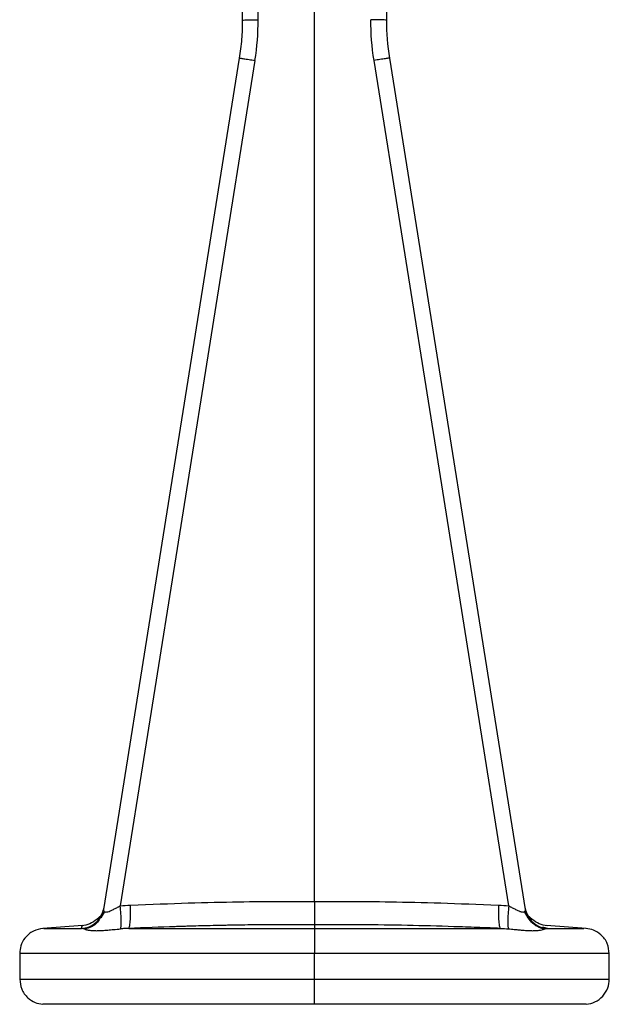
# Model space of a CAD drawing. Header units: millimetres. Extents: x 542 to 1440, y 942 to 1981.
# Tile 10 of 19: x 582 to 607, y 1348 to 1389. Entities that reach past the tile are written whole.
import ezdxf

# ---------------------------------------------------------------- set-up
doc = ezdxf.new("R2010")
doc.units = ezdxf.units.MM
doc.header["$LTSCALE"] = 10

msp = doc.modelspace()

# ---------------------------------------------------------------- linework, layer by layer
at = {"color": 7, "linetype": 'Continuous', "lineweight": 25}
for p, q in [((594.464, 1351.904), (594.464, 1397.554)), ((591.464, 1396.961), (591.464, 1388.51)), ((592.123, 1388.531), (592.123, 1396.982)), ((597.464, 1388.51), (597.464, 1396.961)), ((603.228, 1351.567), (597.589, 1386.935)), ((585.605, 1351.314), (585.418, 1351.162)), ((585.739, 1351.489), (585.581, 1351.232)), ((585.739, 1351.489), (585.581, 1351.232)), ((585.627, 1351.329), (585.605, 1351.316)), ((585.627, 1351.329), (585.605, 1351.316)), ((585.626, 1351.332), (585.699, 1351.567)), ((603.347, 1351.232), (603.189, 1351.489)), ((603.347, 1351.232), (603.189, 1351.489)), ((603.322, 1351.316), (603.301, 1351.329)), ((603.51, 1351.162), (603.323, 1351.314)), ((603.475, 1351.102), (603.329, 1351.315)), ((584.819, 1350.9), (583.181, 1350.785)), ((594.464, 1350.934), (594.464, 1350.786)), ((605.747, 1350.785), (604.109, 1350.9)), ((604.147, 1350.786), (603.946, 1350.836)), ((604.147, 1350.786), (604.147, 1350.786)), ((582.214, 1349.738), (582.214, 1348.68)), ((594.464, 1348.68), (594.464, 1349.738)), ((606.714, 1348.68), (606.714, 1349.738))]:
    msp.add_line(p, q, dxfattribs=at)
at = {"color": 7, "linetype": 'Continuous', "lineweight": 25, "flags": 128}
for points in [[(591.464, 1388.51), (591.464, 1388.51)], [(591.339, 1386.935), (588.181, 1367.129), (585.699, 1351.567)], [(591.988, 1386.838), (588.852, 1367.172), (586.388, 1351.719)], [(602.539, 1351.719), (599.403, 1371.386), (596.939, 1386.838)]]:
    msp.add_lwpolyline(points, dxfattribs=at)
at = {"color": 7, "linetype": 'Continuous', "lineweight": 25}
for points, knots in [([(591.464, 1388.51), (591.464, 1388.509), (591.464, 1388.506), (591.464, 1388.501), (591.464, 1388.495), (591.464, 1388.481), (591.464, 1388.452), (591.463, 1388.394), (591.462, 1388.278), (591.455, 1388.047), (591.443, 1387.85), (591.412, 1387.456), (591.38, 1387.194), (591.339, 1386.935)], [0, 0, 0, 0, 0.003906, 0.003906, 0.007812, 0.015625, 0.03125, 0.0625, 0.125, 0.25, 0.5, 0.5, 1, 1, 1, 1]), ([(591.464, 1388.51), (591.464, 1388.512), (591.478, 1388.515), (591.541, 1388.52), (591.589, 1388.522), (591.715, 1388.526), (591.791, 1388.528), (591.954, 1388.53), (592.04, 1388.531), (592.123, 1388.531)], [0, 0, 0, 0, 0.25, 0.25, 0.5, 0.5, 0.75, 0.75, 1, 1, 1, 1]), ([(597.464, 1388.51), (597.464, 1388.512), (597.45, 1388.515), (597.387, 1388.52), (597.338, 1388.522), (597.213, 1388.526), (597.136, 1388.528), (596.974, 1388.53), (596.888, 1388.531), (596.805, 1388.531)], [0, 0, 0, 0, 0.25, 0.25, 0.5, 0.5, 0.75, 0.75, 1, 1, 1, 1]), ([(591.339, 1386.935), (591.339, 1386.936), (591.353, 1386.934), (591.415, 1386.926), (591.463, 1386.919), (591.587, 1386.901), (591.662, 1386.889), (591.823, 1386.864), (591.907, 1386.851), (591.988, 1386.838)], [0, 0, 0, 0, 0.25, 0.25, 0.5, 0.5, 0.75, 0.75, 1, 1, 1, 1]), ([(597.589, 1386.935), (597.589, 1386.936), (597.575, 1386.934), (597.513, 1386.926), (597.465, 1386.919), (597.341, 1386.901), (597.266, 1386.889), (597.105, 1386.864), (597.02, 1386.851), (596.939, 1386.838)], [0, 0, 0, 0, 0.25, 0.25, 0.5, 0.5, 0.75, 0.75, 1, 1, 1, 1]), ([(586.108, 1351.576), (586.108, 1351.576), (586.152, 1351.599), (586.224, 1351.637), (586.318, 1351.685), (586.367, 1351.709), (586.388, 1351.719)], [0, 0, 0, 0, 0.0002837, 0.4939139, 0.7801524, 1, 1, 1, 1]), ([(586.406, 1350.768), (586.416, 1350.784), (586.425, 1350.818), (586.436, 1350.928), (586.438, 1351.002), (586.435, 1351.182), (586.429, 1351.286), (586.412, 1351.502), (586.401, 1351.614), (586.388, 1351.719)], [0, 0, 0, 0, 0.25, 0.25, 0.5, 0.5, 0.75, 0.75, 1, 1, 1, 1]), ([(586.743, 1350.786), (586.756, 1350.792), (586.77, 1350.818), (586.793, 1350.919), (586.803, 1350.994), (586.818, 1351.18), (586.822, 1351.29), (586.824, 1351.522), (586.821, 1351.642), (586.817, 1351.755)], [0, 0, 0, 0, 0.25, 0.25, 0.5, 0.5, 0.75, 0.75, 1, 1, 1, 1]), ([(586.817, 1351.755), (588.525, 1351.826), (590.017, 1351.87), (592.567, 1351.912), (593.625, 1351.911), (594.464, 1351.904)], [0, 0, 0, 0, 0.5, 0.5, 1, 1, 1, 1]), ([(594.464, 1351.904), (595.304, 1351.911), (596.361, 1351.912), (598.911, 1351.87), (600.403, 1351.826), (602.111, 1351.755)], [0, 0, 0, 0, 0.5, 0.5, 1, 1, 1, 1]), ([(594.464, 1351.904), (594.464, 1351.875), (594.464, 1351.816), (594.464, 1351.728), (594.464, 1351.642), (594.464, 1351.53), (594.464, 1351.389), (594.464, 1351.243), (594.464, 1351.117), (594.464, 1351.038), (594.464, 1350.989), (594.464, 1350.962), (594.464, 1350.943), (594.464, 1350.937), (594.464, 1350.934)], [0, 0, 0, 0, 0.060136, 0.120255, 0.180046, 0.239201, 0.362658, 0.500095, 0.614263, 0.749973, 0.814822, 0.878249, 0.938815, 1, 1, 1, 1]), ([(602.111, 1351.755), (602.106, 1351.642), (602.104, 1351.522), (602.106, 1351.29), (602.11, 1351.18), (602.125, 1350.994), (602.135, 1350.919), (602.158, 1350.818), (602.171, 1350.792), (602.185, 1350.786)], [0, 0, 0, 0, 0.25, 0.25, 0.5, 0.5, 0.75, 0.75, 1, 1, 1, 1]), ([(602.539, 1351.719), (602.527, 1351.614), (602.516, 1351.502), (602.499, 1351.286), (602.493, 1351.182), (602.49, 1351.002), (602.492, 1350.928), (602.503, 1350.818), (602.512, 1350.784), (602.522, 1350.768)], [0, 0, 0, 0, 0.25, 0.25, 0.5, 0.5, 0.75, 0.75, 1, 1, 1, 1]), ([(602.539, 1351.719), (602.561, 1351.709), (602.61, 1351.686), (602.704, 1351.637), (602.775, 1351.599), (602.819, 1351.576), (602.819, 1351.576)], [0, 0, 0, 0, 0.21974, 0.506047, 0.999758, 1, 1, 1, 1]), ([(584.781, 1350.786), (584.885, 1350.792), (584.995, 1350.815), (585.205, 1350.901), (585.306, 1350.964), (585.48, 1351.121), (585.552, 1351.216), (585.658, 1351.416), (585.692, 1351.523), (585.709, 1351.626)], [0, 0, 0, 0, 0.25, 0.25, 0.5, 0.5, 0.75, 0.75, 1, 1, 1, 1]), ([(585.699, 1351.567), (585.699, 1351.557), (585.697, 1351.538), (585.707, 1351.513), (585.72, 1351.494), (585.745, 1351.474), (585.793, 1351.462), (585.878, 1351.474), (585.984, 1351.514), (586.064, 1351.554), (586.108, 1351.576)], [0, 0, 0, 0, 0.106586, 0.199195, 0.276173, 0.336405, 0.49727, 0.655076, 0.810058, 1, 1, 1, 1]), ([(602.819, 1351.576), (602.843, 1351.564), (602.887, 1351.542), (602.948, 1351.514), (603.001, 1351.493), (603.065, 1351.472), (603.135, 1351.462), (603.196, 1351.478), (603.221, 1351.509), (603.23, 1351.54), (603.229, 1351.557), (603.228, 1351.567)], [0, 0, 0, 0, 0.099441, 0.190126, 0.27202, 0.345295, 0.503059, 0.663834, 0.828207, 0.896189, 1, 1, 1, 1]), ([(603.219, 1351.626), (603.235, 1351.523), (603.269, 1351.416), (603.376, 1351.216), (603.448, 1351.121), (603.622, 1350.964), (603.723, 1350.901), (603.933, 1350.815), (604.043, 1350.792), (604.147, 1350.786)], [0, 0, 0, 0, 0.25, 0.25, 0.5, 0.5, 0.75, 0.75, 1, 1, 1, 1]), ([(604.009, 1350.755), (603.914, 1350.775), (603.818, 1350.809), (603.639, 1350.908), (603.556, 1350.972), (603.414, 1351.121), (603.356, 1351.207), (603.271, 1351.384), (603.243, 1351.477), (603.228, 1351.567)], [0, 0, 0, 0, 0.25, 0.25, 0.5, 0.5, 0.75, 0.75, 1, 1, 1, 1]), ([(584.781, 1350.786), (584.785, 1350.803), (584.793, 1350.836), (584.805, 1350.883), (584.812, 1350.909), (584.805, 1350.883), (584.793, 1350.836), (584.785, 1350.803), (584.781, 1350.786)], [0, 0, 0, 0, 0.127703, 0.250124, 0.5, 0.749875, 0.872297, 1, 1, 1, 1]), ([(585.418, 1351.162), (585.324, 1351.09), (585.141, 1350.949), (584.912, 1350.915), (584.802, 1350.898)], [0, 0, 0, 0, 0.514906, 1, 1, 1, 1]), ([(585.579, 1351.244), (585.537, 1351.176), (585.442, 1351.019), (585.209, 1350.843), (585.014, 1350.784), (584.918, 1350.755)], [0, 0, 0, 0, 0.284496, 0.647988, 1, 1, 1, 1]), ([(594.464, 1350.934), (594.14, 1350.937), (593.82, 1350.939), (593.339, 1350.939), (593.179, 1350.939), (592.858, 1350.938), (592.696, 1350.938), (592.214, 1350.935), (591.895, 1350.931), (591.414, 1350.925), (591.254, 1350.922), (591.012, 1350.918), (590.931, 1350.916), (590.769, 1350.913), (590.685, 1350.912), (590.289, 1350.904), (589.971, 1350.896), (589.489, 1350.883), (589.328, 1350.878), (589.084, 1350.871), (588.962, 1350.867), (588.839, 1350.863), (588.757, 1350.861), (588.714, 1350.859), (588.049, 1350.838), (587.408, 1350.813), (586.743, 1350.786)], [0, 0, 0, 0, 0.125, 0.125, 0.1875, 0.1875, 0.25, 0.25, 0.375, 0.375, 0.4375, 0.4375, 0.46875, 0.46875, 0.5, 0.5, 0.625, 0.625, 0.6875, 0.6875, 0.71875, 0.734375, 0.734375, 0.75, 0.75, 1, 1, 1, 1]), ([(602.185, 1350.786), (602.143, 1350.787), (602.102, 1350.789), (602.021, 1350.792), (601.983, 1350.794), (601.863, 1350.799), (601.621, 1350.809), (601.058, 1350.831), (600.575, 1350.848), (599.609, 1350.879), (598.965, 1350.897), (597.679, 1350.923), (597.035, 1350.932), (596.071, 1350.939), (595.75, 1350.94), (595.267, 1350.939), (595.026, 1350.938), (594.785, 1350.937), (594.625, 1350.936), (594.548, 1350.935), (594.464, 1350.934)], [0, 0, 0, 0, 0.015625, 0.015625, 0.03125, 0.03125, 0.0625, 0.125, 0.25, 0.25, 0.5, 0.5, 0.75, 0.75, 0.875, 0.875, 0.9375, 0.96875, 0.96875, 1, 1, 1, 1]), ([(604.126, 1350.898), (604.016, 1350.915), (603.787, 1350.949), (603.604, 1351.09), (603.51, 1351.162)], [0, 0, 0, 0, 0.485094, 1, 1, 1, 1]), ([(583.191, 1350.786), (583.05, 1350.759), (582.757, 1350.703), (582.433, 1350.42), (582.245, 1350.079), (582.224, 1349.849), (582.214, 1349.738)], [0, 0, 0, 0, 0.271127, 0.562206, 0.788871, 1, 1, 1, 1]), ([(583.279, 1350.786), (583.252, 1350.786), (583.123, 1350.786), (583.618, 1350.786), (584.398, 1350.786), (584.781, 1350.786)], [0, 0, 0, 0, 0.120761, 0.5683, 1, 1, 1, 1]), ([(584.918, 1350.755), (584.896, 1350.763), (584.851, 1350.778), (584.805, 1350.783), (584.781, 1350.786)], [0, 0, 0, 0, 0.482926, 1, 1, 1, 1]), ([(584.918, 1350.755), (584.929, 1350.752), (584.95, 1350.744), (584.99, 1350.733), (585.034, 1350.723), (585.081, 1350.714), (585.158, 1350.703), (585.273, 1350.693), (585.446, 1350.691), (585.643, 1350.698), (585.867, 1350.716), (586.119, 1350.741), (586.307, 1350.758), (586.406, 1350.768)], [0, 0, 0, 0, 0.054833, 0.107779, 0.158544, 0.206987, 0.253089, 0.372807, 0.489712, 0.610626, 0.737382, 0.861294, 1, 1, 1, 1]), ([(586.743, 1350.786), (586.685, 1350.784), (586.572, 1350.78), (586.46, 1350.772), (586.406, 1350.768)], [0, 0, 0, 0, 0.515579, 1, 1, 1, 1]), ([(586.743, 1350.786), (587.247, 1350.786), (587.805, 1350.786), (589.003, 1350.786), (589.645, 1350.786), (590.978, 1350.786), (591.671, 1350.786), (593.067, 1350.786), (593.772, 1350.786), (594.464, 1350.786)], [0, 0, 0, 0, 0.25, 0.25, 0.5, 0.5, 0.75, 0.75, 1, 1, 1, 1]), ([(594.464, 1350.786), (594.464, 1350.777), (594.464, 1350.748), (594.464, 1350.637), (594.464, 1350.555), (594.464, 1350.353), (594.464, 1350.234), (594.464, 1349.985), (594.464, 1349.858), (594.464, 1349.738)], [0, 0, 0, 0, 0.25, 0.25, 0.5, 0.5, 0.75, 0.75, 1, 1, 1, 1]), ([(594.464, 1350.786), (595.156, 1350.786), (595.86, 1350.786), (597.257, 1350.786), (597.949, 1350.786), (599.283, 1350.786), (599.924, 1350.786), (601.123, 1350.786), (601.681, 1350.786), (602.185, 1350.786)], [0, 0, 0, 0, 0.25, 0.25, 0.5, 0.5, 0.75, 0.75, 1, 1, 1, 1]), ([(602.522, 1350.768), (602.563, 1350.764), (602.644, 1350.757), (602.759, 1350.746), (602.866, 1350.735), (602.964, 1350.726), (603.107, 1350.713), (603.284, 1350.698), (603.481, 1350.691), (603.653, 1350.693), (603.798, 1350.706), (603.926, 1350.728), (603.981, 1350.746), (604.009, 1350.755)], [0, 0, 0, 0, 0.0571854, 0.1122181, 0.1649177, 0.2151686, 0.2629012, 0.3891815, 0.5096786, 0.6263341, 0.7457778, 0.8659855, 1, 1, 1, 1]), ([(604.147, 1350.786), (604.657, 1350.786), (605.585, 1350.786), (605.629, 1350.786), (605.649, 1350.786)], [0, 0, 0, 0, 0.550083, 1, 1, 1, 1]), ([(606.714, 1349.738), (606.697, 1349.881), (606.662, 1350.177), (606.402, 1350.519), (606.075, 1350.73), (605.847, 1350.768), (605.737, 1350.786)], [0, 0, 0, 0, 0.271127, 0.562206, 0.788871, 1, 1, 1, 1]), ([(594.464, 1349.738), (593.742, 1349.738), (592.993, 1349.738), (591.476, 1349.738), (590.709, 1349.738), (589.201, 1349.738), (588.461, 1349.738), (587.06, 1349.738), (586.4, 1349.738), (585.204, 1349.738), (584.669, 1349.738), (583.753, 1349.738), (583.372, 1349.738), (582.776, 1349.738), (582.559, 1349.738), (582.278, 1349.738), (582.214, 1349.738), (582.214, 1349.738)], [0, 0, 0, 0, 0.125, 0.125, 0.25, 0.25, 0.375, 0.375, 0.5, 0.5, 0.625, 0.625, 0.75, 0.75, 0.875, 0.875, 1, 1, 1, 1]), ([(606.714, 1349.738), (606.714, 1349.738), (606.65, 1349.738), (606.369, 1349.738), (606.152, 1349.738), (605.555, 1349.738), (605.175, 1349.738), (604.259, 1349.738), (603.724, 1349.738), (602.528, 1349.738), (601.868, 1349.738), (600.467, 1349.738), (599.727, 1349.738), (598.219, 1349.738), (597.451, 1349.738), (595.935, 1349.738), (595.186, 1349.738), (594.464, 1349.738)], [0, 0, 0, 0, 0.125, 0.125, 0.25, 0.25, 0.375, 0.375, 0.5, 0.5, 0.625, 0.625, 0.75, 0.75, 0.875, 0.875, 1, 1, 1, 1]), ([(582.214, 1348.68), (582.231, 1348.538), (582.265, 1348.246), (582.519, 1347.906), (582.84, 1347.694), (583.064, 1347.653), (583.172, 1347.633)], [0, 0, 0, 0, 0.271337, 0.562152, 0.788662, 1, 1, 1, 1]), ([(582.214, 1348.68), (582.214, 1348.68), (582.278, 1348.68), (582.559, 1348.68), (582.776, 1348.68), (583.372, 1348.68), (583.753, 1348.68), (584.669, 1348.68), (585.204, 1348.68), (586.4, 1348.68), (587.06, 1348.68), (588.461, 1348.68), (589.201, 1348.68), (590.709, 1348.68), (591.476, 1348.68), (592.993, 1348.68), (593.742, 1348.68), (594.464, 1348.68)], [0, 0, 0, 0, 0.125, 0.125, 0.25, 0.25, 0.375, 0.375, 0.5, 0.5, 0.625, 0.625, 0.75, 0.75, 0.875, 0.875, 1, 1, 1, 1]), ([(594.464, 1347.633), (594.464, 1347.644), (594.464, 1347.675), (594.464, 1347.788), (594.464, 1347.87), (594.464, 1348.07), (594.464, 1348.189), (594.464, 1348.435), (594.464, 1348.561), (594.464, 1348.68)], [0, 0, 0, 0, 0.25, 0.25, 0.5, 0.5, 0.75, 0.75, 1, 1, 1, 1]), ([(594.464, 1348.68), (595.186, 1348.68), (595.935, 1348.68), (597.451, 1348.68), (598.219, 1348.68), (599.727, 1348.68), (600.467, 1348.68), (601.868, 1348.68), (602.528, 1348.68), (603.724, 1348.68), (604.259, 1348.68), (605.175, 1348.68), (605.555, 1348.68), (606.152, 1348.68), (606.369, 1348.68), (606.65, 1348.68), (606.714, 1348.68), (606.714, 1348.68)], [0, 0, 0, 0, 0.125, 0.125, 0.25, 0.25, 0.375, 0.375, 0.5, 0.5, 0.625, 0.625, 0.75, 0.75, 0.875, 0.875, 1, 1, 1, 1]), ([(605.755, 1347.633), (605.879, 1347.657), (606.135, 1347.707), (606.455, 1347.954), (606.674, 1348.294), (606.701, 1348.554), (606.714, 1348.68)], [0, 0, 0, 0, 0.2412019, 0.5, 0.7587981, 1, 1, 1, 1]), ([(594.464, 1347.633), (593.799, 1347.633), (593.108, 1347.633), (591.71, 1347.633), (591.003, 1347.633), (589.613, 1347.633), (588.931, 1347.633), (587.64, 1347.633), (587.031, 1347.633), (585.928, 1347.633), (585.435, 1347.633), (584.591, 1347.633), (584.24, 1347.633), (583.69, 1347.633), (583.49, 1347.633), (583.232, 1347.633), (583.172, 1347.633), (583.172, 1347.633)], [0, 0, 0, 0, 0.125, 0.125, 0.25, 0.25, 0.375, 0.375, 0.5, 0.5, 0.625, 0.625, 0.75, 0.75, 0.875, 0.875, 1, 1, 1, 1]), ([(605.755, 1347.633), (605.755, 1347.633), (605.696, 1347.633), (605.438, 1347.633), (605.238, 1347.633), (604.687, 1347.633), (604.337, 1347.633), (603.493, 1347.633), (602.999, 1347.633), (601.897, 1347.633), (601.288, 1347.633), (599.997, 1347.633), (599.315, 1347.633), (597.925, 1347.633), (597.218, 1347.633), (595.82, 1347.633), (595.129, 1347.633), (594.464, 1347.633)], [0, 0, 0, 0, 0.125, 0.125, 0.25, 0.25, 0.375, 0.375, 0.5, 0.5, 0.625, 0.625, 0.75, 0.75, 0.875, 0.875, 1, 1, 1, 1])]:
    msp.add_open_spline(points, degree=3, knots=knots, dxfattribs=at)
for points in [[(591.988, 1386.838), (592.078, 1387.399), (592.123, 1387.963), (592.123, 1388.531)], [(596.939, 1386.838), (596.85, 1387.398), (596.805, 1387.965), (596.805, 1388.531)], [(597.589, 1386.935), (597.506, 1387.455), (597.464, 1387.981), (597.464, 1388.51)], [(586.388, 1351.719), (586.528, 1351.737), (586.671, 1351.749), (586.817, 1351.755)], [(602.111, 1351.755), (602.257, 1351.749), (602.4, 1351.737), (602.539, 1351.719)], [(602.185, 1350.786), (602.299, 1350.783), (602.411, 1350.777), (602.522, 1350.768)], [(604.009, 1350.755), (604.054, 1350.772), (604.1, 1350.782), (604.147, 1350.786)]]:
    msp.add_open_spline(points, degree=3, dxfattribs=at)

doc.saveas('drawing.dxf')
